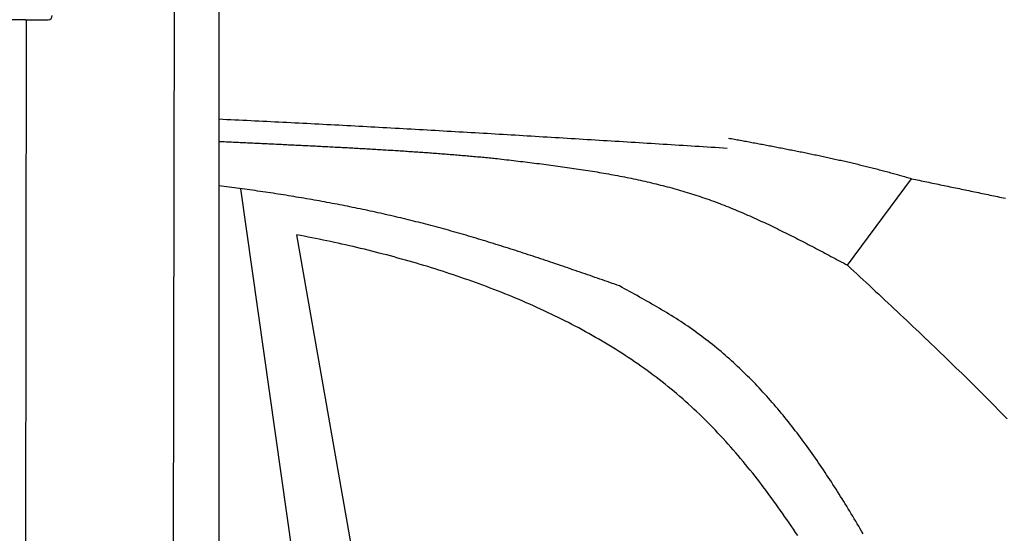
# Model space of a CAD drawing. Extents: x 1073 to 6773, y 6091 to 11716.
# Tile 57 of 78: x 4459 to 5192, y 9490 to 9872. Entities that reach past the tile are written whole.
import ezdxf

# ---------------------------------------------------------------- set-up
doc = ezdxf.new("R2010")
doc.units = 0
doc.layers.get('0').update_dxf_attribs({"linetype": 'CONTINUOUS'})
doc.layers.add('CAR', color=10, linetype='CONTINUOUS')

msp = doc.modelspace()

# ---------------------------------------------------------------- linework, layer by layer
for p, q in [((4574.51, 10106.39), (4571.79, 8191.9)), ((4607.57, 9889.48), (4607.57, 8629.11)), ((4463.57, 9872.48), (4447.57, 9872.48)), ((4463.57, 9872.48), (4447.57, 9872.48)), ((4464.15, 9872.48), (4461.79, 8192.07)), ((4463.57, 9872.48), (4480.57, 9872.48)), ((4463.57, 9872.48), (4480.57, 9872.48))]:
    msp.add_line(p, q)
msp.add_arc((4480.57, 9875.48), 3, 270, 0)
msp.add_arc((4480.57, 9875.48), 3, 270, 0)
at = {"layer": 'CAR'}
for p, q in [((5075.32, 9689.77), (5123.01, 9754.13)), ((4698.65, 9218), (4623.89, 9746.72)), ((4748.34, 9240.61), (4665.48, 9712.36))]:
    msp.add_line(p, q, dxfattribs=at)
for points in [[(4607.57, 9798.6, 0), (4610.54, 9798.46, 0), (4613.52, 9798.32, 0), (4616.5, 9798.18, 0), (4619.48, 9798.04, 0), (4622.46, 9797.89, 0), (4625.44, 9797.75, 0), (4628.42, 9797.61, 0), (4631.4, 9797.46, 0), (4634.38, 9797.32, 0), (4637.35, 9797.17, 0), (4640.33, 9797.02, 0), (4643.31, 9796.88, 0), (4646.29, 9796.73, 0), (4649.27, 9796.58, 0), (4652.25, 9796.43, 0), (4655.23, 9796.28, 0), (4658.21, 9796.13, 0), (4661.18, 9795.98, 0), (4664.16, 9795.83, 0), (4667.14, 9795.67, 0), (4670.12, 9795.52, 0), (4673.1, 9795.37, 0), (4676.08, 9795.21, 0), (4679.06, 9795.06, 0), (4682.04, 9794.9, 0), (4685.01, 9794.75, 0), (4687.99, 9794.59, 0), (4690.97, 9794.43, 0), (4693.95, 9794.27, 0), (4696.93, 9794.12, 0), (4699.91, 9793.96, 0), (4702.89, 9793.8, 0), (4705.87, 9793.64, 0), (4708.84, 9793.48, 0), (4711.82, 9793.31, 0), (4714.8, 9793.15, 0), (4717.78, 9792.99, 0), (4720.76, 9792.83, 0), (4723.74, 9792.66, 0), (4726.72, 9792.5, 0), (4729.69, 9792.34, 0), (4732.67, 9792.17, 0), (4735.65, 9792.01, 0), (4738.63, 9791.84, 0), (4741.61, 9791.67, 0), (4744.59, 9791.51, 0), (4747.56, 9791.34, 0), (4750.54, 9791.17, 0), (4753.52, 9791, 0), (4756.5, 9790.84, 0), (4759.48, 9790.67, 0), (4762.46, 9790.5, 0), (4765.44, 9790.33, 0), (4768.41, 9790.16, 0), (4771.39, 9789.99, 0), (4774.37, 9789.82, 0), (4777.35, 9789.64, 0), (4780.33, 9789.47, 0), (4783.31, 9789.3, 0), (4786.28, 9789.13, 0), (4789.26, 9788.95, 0), (4792.24, 9788.78, 0), (4795.22, 9788.61, 0), (4798.2, 9788.43, 0), (4801.18, 9788.26, 0), (4804.15, 9788.08, 0), (4807.13, 9787.91, 0), (4810.11, 9787.73, 0), (4813.09, 9787.55, 0), (4816.07, 9787.38, 0), (4819.05, 9787.2, 0), (4822.02, 9787.02, 0), (4825, 9786.85, 0), (4827.98, 9786.67, 0), (4830.96, 9786.49, 0), (4833.94, 9786.31, 0), (4836.92, 9786.13, 0), (4839.89, 9785.96, 0), (4842.87, 9785.78, 0), (4845.85, 9785.6, 0), (4848.83, 9785.42, 0), (4851.81, 9785.24, 0), (4854.79, 9785.06, 0), (4857.76, 9784.88, 0), (4860.74, 9784.7, 0), (4863.72, 9784.51, 0), (4866.7, 9784.33, 0), (4869.68, 9784.15, 0), (4872.65, 9783.97, 0), (4875.63, 9783.79, 0), (4878.61, 9783.61, 0), (4881.59, 9783.42, 0), (4884.57, 9783.24, 0), (4887.55, 9783.06, 0), (4890.52, 9782.88, 0), (4893.5, 9782.69, 0), (4896.48, 9782.51, 0), (4899.46, 9782.33, 0), (4902.44, 9782.14, 0), (4905.42, 9781.96, 0), (4908.39, 9781.78, 0), (4911.37, 9781.59, 0), (4914.35, 9781.41, 0), (4917.33, 9781.22, 0), (4920.31, 9781.04, 0), (4923.28, 9780.85, 0), (4926.26, 9780.67, 0), (4929.24, 9780.48, 0), (4932.22, 9780.3, 0), (4935.2, 9780.11, 0), (4938.18, 9779.93, 0), (4941.15, 9779.74, 0), (4944.13, 9779.56, 0), (4947.11, 9779.37, 0), (4950.09, 9779.19, 0), (4953.07, 9779, 0), (4956.04, 9778.82, 0), (4959.02, 9778.63, 0), (4962, 9778.44, 0), (4964.98, 9778.26, 0), (4967.96, 9778.07, 0), (4970.94, 9777.89, 0), (4973.91, 9777.7, 0), (4976.89, 9777.51, 0), (4979.87, 9777.33, 0), (4982.85, 9777.14, 0), (4985.83, 9776.96, 0)], [(4607.57, 9781.95, 0), (4608.9, 9781.89, 0), (4610.23, 9781.82, 0), (4611.56, 9781.76, 0), (4612.89, 9781.69, 0), (4614.22, 9781.63, 0), (4615.55, 9781.57, 0), (4616.88, 9781.5, 0), (4618.21, 9781.44, 0), (4619.54, 9781.37, 0), (4620.87, 9781.31, 0), (4622.2, 9781.25, 0), (4623.53, 9781.18, 0), (4624.87, 9781.12, 0), (4626.2, 9781.06, 0), (4627.53, 9780.99, 0), (4628.86, 9780.93, 0), (4630.19, 9780.86, 0), (4631.52, 9780.8, 0), (4632.86, 9780.74, 0), (4634.19, 9780.67, 0), (4635.52, 9780.61, 0), (4636.85, 9780.55, 0), (4638.18, 9780.48, 0), (4639.52, 9780.42, 0), (4640.85, 9780.36, 0), (4642.18, 9780.29, 0), (4643.51, 9780.23, 0), (4644.84, 9780.16, 0), (4646.18, 9780.1, 0), (4647.51, 9780.04, 0), (4648.84, 9779.97, 0), (4650.17, 9779.91, 0), (4651.5, 9779.85, 0), (4652.84, 9779.78, 0), (4654.17, 9779.72, 0), (4655.5, 9779.65, 0), (4656.83, 9779.59, 0), (4658.16, 9779.53, 0), (4659.49, 9779.46, 0), (4660.83, 9779.4, 0), (4662.16, 9779.33, 0), (4663.49, 9779.27, 0), (4664.82, 9779.2, 0), (4666.15, 9779.14, 0), (4667.48, 9779.07, 0), (4668.81, 9779.01, 0), (4670.14, 9778.94, 0), (4671.47, 9778.88, 0), (4672.8, 9778.81, 0), (4674.12, 9778.74, 0), (4675.45, 9778.68, 0), (4676.78, 9778.61, 0), (4678.11, 9778.55, 0), (4679.44, 9778.48, 0), (4680.76, 9778.41, 0), (4682.09, 9778.35, 0), (4683.42, 9778.28, 0), (4684.74, 9778.21, 0), (4686.07, 9778.14, 0), (4687.4, 9778.08, 0), (4688.72, 9778.01, 0), (4690.05, 9777.94, 0), (4691.37, 9777.87, 0), (4692.69, 9777.8, 0), (4694.02, 9777.73, 0), (4695.34, 9777.66, 0), (4696.66, 9777.59, 0), (4697.98, 9777.52, 0), (4699.31, 9777.45, 0), (4700.63, 9777.38, 0), (4701.95, 9777.31, 0), (4703.27, 9777.24, 0), (4704.59, 9777.17, 0), (4705.91, 9777.1, 0), (4707.22, 9777.02, 0), (4708.54, 9776.95, 0), (4709.86, 9776.88, 0), (4711.18, 9776.81, 0), (4712.49, 9776.73, 0), (4713.81, 9776.66, 0), (4715.12, 9776.58, 0), (4716.44, 9776.51, 0), (4717.75, 9776.43, 0), (4719.06, 9776.36, 0), (4720.37, 9776.28, 0), (4721.69, 9776.21, 0), (4723, 9776.13, 0), (4724.31, 9776.05, 0), (4725.61, 9775.97, 0), (4726.92, 9775.9, 0), (4728.23, 9775.82, 0), (4729.54, 9775.74, 0), (4730.84, 9775.66, 0), (4732.15, 9775.58, 0), (4733.45, 9775.5, 0), (4734.76, 9775.42, 0), (4736.06, 9775.34, 0), (4737.36, 9775.26, 0), (4738.66, 9775.18, 0), (4739.96, 9775.09, 0), (4741.26, 9775.01, 0), (4742.56, 9774.93, 0), (4743.86, 9774.84, 0), (4745.16, 9774.76, 0), (4746.45, 9774.67, 0), (4747.75, 9774.59, 0), (4749.04, 9774.5, 0), (4750.34, 9774.41, 0), (4751.63, 9774.33, 0), (4752.92, 9774.24, 0), (4754.21, 9774.15, 0), (4755.5, 9774.06, 0), (4756.79, 9773.97, 0), (4758.07, 9773.88, 0), (4759.36, 9773.79, 0), (4760.64, 9773.7, 0), (4761.93, 9773.61, 0), (4763.21, 9773.52, 0), (4764.49, 9773.42, 0), (4765.77, 9773.33, 0), (4767.05, 9773.23, 0), (4768.33, 9773.14, 0), (4769.61, 9773.04, 0), (4770.89, 9772.95, 0), (4772.16, 9772.85, 0), (4773.44, 9772.75, 0), (4774.71, 9772.66, 0), (4775.98, 9772.56, 0), (4777.25, 9772.46, 0), (4778.52, 9772.36, 0), (4779.79, 9772.26, 0), (4781.06, 9772.15, 0), (4782.32, 9772.05, 0), (4783.59, 9771.95, 0), (4784.85, 9771.85, 0), (4786.11, 9771.74, 0), (4787.37, 9771.64, 0), (4788.63, 9771.53, 0), (4789.89, 9771.42, 0), (4791.14, 9771.32, 0), (4792.4, 9771.21, 0), (4793.65, 9771.1, 0), (4794.91, 9770.99, 0), (4796.16, 9770.88, 0), (4797.41, 9770.77, 0), (4798.65, 9770.66, 0), (4799.9, 9770.54, 0), (4801.15, 9770.43, 0), (4802.39, 9770.31, 0), (4803.63, 9770.2, 0), (4804.88, 9770.08, 0), (4806.12, 9769.97, 0), (4807.35, 9769.85, 0), (4808.59, 9769.73, 0), (4809.83, 9769.61, 0), (4811.06, 9769.49, 0), (4812.29, 9769.37, 0), (4813.52, 9769.25, 0), (4814.75, 9769.12, 0)], [(4986.77, 9784.39, 0), (4987.87, 9784.18, 0), (4988.96, 9783.98, 0), (4990.05, 9783.78, 0), (4991.14, 9783.58, 0), (4992.23, 9783.38, 0), (4993.33, 9783.18, 0), (4994.42, 9782.97, 0), (4995.51, 9782.77, 0), (4996.6, 9782.57, 0), (4997.69, 9782.37, 0), (4998.78, 9782.16, 0), (4999.87, 9781.96, 0), (5000.97, 9781.76, 0), (5002.06, 9781.56, 0), (5003.15, 9781.35, 0), (5004.24, 9781.15, 0), (5005.33, 9780.95, 0), (5006.42, 9780.74, 0), (5007.51, 9780.54, 0), (5008.6, 9780.33, 0), (5009.69, 9780.13, 0), (5010.78, 9779.92, 0), (5011.87, 9779.72, 0), (5012.96, 9779.51, 0), (5014.05, 9779.31, 0), (5015.14, 9779.1, 0), (5016.23, 9778.89, 0), (5017.32, 9778.69, 0), (5018.41, 9778.48, 0), (5019.5, 9778.27, 0), (5020.58, 9778.07, 0), (5021.67, 9777.86, 0), (5022.76, 9777.65, 0), (5023.85, 9777.44, 0), (5024.94, 9777.23, 0), (5026.02, 9777.02, 0), (5027.11, 9776.81, 0), (5028.2, 9776.6, 0), (5029.28, 9776.38, 0), (5030.37, 9776.17, 0), (5031.46, 9775.96, 0), (5032.54, 9775.75, 0), (5033.63, 9775.53, 0), (5034.71, 9775.32, 0), (5035.8, 9775.1, 0), (5036.88, 9774.89, 0), (5037.97, 9774.67, 0), (5039.05, 9774.45, 0), (5040.13, 9774.23, 0), (5041.22, 9774.02, 0), (5042.3, 9773.8, 0), (5043.38, 9773.58, 0), (5044.46, 9773.36, 0), (5045.54, 9773.14, 0), (5046.63, 9772.91, 0), (5047.71, 9772.69, 0), (5048.79, 9772.47, 0), (5049.87, 9772.24, 0), (5050.95, 9772.02, 0), (5052.03, 9771.79, 0), (5053.1, 9771.57, 0), (5054.18, 9771.34, 0), (5055.26, 9771.11, 0), (5056.34, 9770.88, 0), (5057.41, 9770.65, 0), (5058.49, 9770.42, 0), (5059.57, 9770.19, 0), (5060.64, 9769.96, 0), (5061.72, 9769.72, 0), (5062.79, 9769.49, 0), (5063.87, 9769.25, 0), (5064.94, 9769.02, 0), (5066.01, 9768.78, 0), (5067.09, 9768.54, 0), (5068.16, 9768.3, 0), (5069.23, 9768.06, 0), (5070.3, 9767.82, 0), (5071.37, 9767.58, 0), (5072.44, 9767.33, 0), (5073.51, 9767.09, 0), (5074.58, 9766.84, 0), (5075.65, 9766.6, 0), (5076.72, 9766.35, 0), (5077.78, 9766.1, 0), (5078.85, 9765.85, 0), (5079.91, 9765.6, 0), (5080.98, 9765.34, 0), (5082.04, 9765.09, 0), (5083.11, 9764.84, 0), (5084.17, 9764.58, 0), (5085.23, 9764.32, 0), (5086.3, 9764.06, 0), (5087.36, 9763.8, 0), (5088.42, 9763.54, 0), (5089.48, 9763.28, 0), (5090.54, 9763.02, 0), (5091.6, 9762.75, 0), (5092.65, 9762.48, 0), (5093.71, 9762.22, 0), (5094.77, 9761.95, 0), (5095.82, 9761.68, 0), (5096.88, 9761.41, 0), (5097.93, 9761.13, 0), (5098.99, 9760.86, 0), (5100.04, 9760.58, 0), (5101.09, 9760.3, 0), (5102.15, 9760.03, 0), (5103.2, 9759.75, 0), (5104.25, 9759.46, 0), (5105.3, 9759.18, 0), (5106.34, 9758.9, 0), (5107.39, 9758.61, 0), (5108.44, 9758.32, 0), (5109.48, 9758.03, 0), (5110.53, 9757.74, 0), (5111.57, 9757.45, 0), (5112.62, 9757.15, 0), (5113.66, 9756.86, 0), (5114.7, 9756.56, 0), (5115.74, 9756.26, 0), (5116.78, 9755.96, 0), (5117.82, 9755.66, 0), (5118.86, 9755.36, 0), (5119.9, 9755.05, 0), (5120.94, 9754.74, 0), (5121.97, 9754.44, 0), (5123.01, 9754.13, 0)], [(4814.75, 9769.12, 0), (4816.49, 9768.92, 0), (4818.22, 9768.71, 0), (4819.95, 9768.51, 0), (4821.69, 9768.3, 0), (4823.42, 9768.1, 0), (4825.15, 9767.89, 0), (4826.89, 9767.68, 0), (4828.62, 9767.48, 0), (4830.35, 9767.27, 0), (4832.09, 9767.06, 0), (4833.82, 9766.85, 0), (4835.55, 9766.64, 0), (4837.28, 9766.43, 0), (4839.01, 9766.21, 0), (4840.75, 9766, 0), (4842.48, 9765.78, 0), (4844.21, 9765.57, 0), (4845.94, 9765.35, 0), (4847.67, 9765.13, 0), (4849.39, 9764.91, 0), (4851.12, 9764.68, 0), (4852.85, 9764.46, 0), (4854.58, 9764.23, 0), (4856.3, 9764, 0), (4858.03, 9763.77, 0), (4859.75, 9763.54, 0), (4861.48, 9763.31, 0), (4863.2, 9763.07, 0), (4864.92, 9762.83, 0), (4866.65, 9762.59, 0), (4868.37, 9762.34, 0), (4870.09, 9762.09, 0), (4871.81, 9761.84, 0), (4873.53, 9761.59, 0), (4875.24, 9761.33, 0), (4876.96, 9761.07, 0), (4878.67, 9760.81, 0), (4880.39, 9760.55, 0), (4882.1, 9760.28, 0), (4883.82, 9760.01, 0), (4885.53, 9759.73, 0), (4887.24, 9759.45, 0), (4888.95, 9759.17, 0), (4890.65, 9758.88, 0), (4892.36, 9758.59, 0), (4894.07, 9758.3, 0), (4895.77, 9758, 0), (4897.47, 9757.7, 0), (4899.17, 9757.39, 0), (4900.87, 9757.08, 0), (4902.57, 9756.77, 0), (4904.27, 9756.45, 0), (4905.96, 9756.13, 0), (4907.66, 9755.8, 0), (4909.35, 9755.47, 0), (4911.04, 9755.13, 0), (4912.73, 9754.79, 0), (4914.42, 9754.44, 0), (4916.11, 9754.09, 0), (4917.79, 9753.74, 0), (4919.48, 9753.37, 0), (4921.16, 9753.01, 0), (4922.84, 9752.63, 0), (4924.52, 9752.26, 0), (4926.19, 9751.87, 0), (4927.87, 9751.48, 0), (4929.54, 9751.09, 0), (4931.21, 9750.69, 0), (4932.88, 9750.28, 0), (4934.55, 9749.87, 0), (4936.21, 9749.45, 0), (4937.87, 9749.03, 0), (4939.53, 9748.6, 0), (4941.19, 9748.16, 0), (4942.85, 9747.72, 0), (4944.51, 9747.27, 0), (4946.16, 9746.82, 0), (4947.81, 9746.35, 0), (4949.46, 9745.88, 0), (4951.1, 9745.41, 0), (4952.75, 9744.93, 0), (4954.39, 9744.44, 0), (4956.03, 9743.94, 0), (4957.67, 9743.44, 0), (4959.3, 9742.93, 0), (4960.94, 9742.41, 0), (4962.57, 9741.88, 0), (4964.19, 9741.35, 0), (4965.82, 9740.81, 0), (4967.44, 9740.26, 0), (4969.06, 9739.71, 0), (4970.68, 9739.14, 0), (4972.3, 9738.57, 0), (4973.91, 9737.99, 0), (4975.52, 9737.41, 0), (4977.13, 9736.81, 0), (4978.73, 9736.21, 0), (4980.34, 9735.61, 0), (4981.94, 9734.99, 0), (4983.54, 9734.37, 0), (4985.14, 9733.74, 0), (4986.73, 9733.11, 0), (4988.32, 9732.47, 0), (4989.91, 9731.82, 0), (4991.5, 9731.17, 0), (4993.09, 9730.51, 0), (4994.67, 9729.84, 0), (4996.26, 9729.17, 0), (4997.84, 9728.5, 0), (4999.42, 9727.81, 0), (5001, 9727.12, 0), (5002.57, 9726.43, 0), (5004.14, 9725.73, 0), (5005.72, 9725.03, 0), (5007.29, 9724.32, 0), (5008.86, 9723.6, 0), (5010.42, 9722.88, 0), (5011.99, 9722.16, 0), (5013.55, 9721.43, 0), (5015.12, 9720.7, 0), (5016.68, 9719.96, 0), (5018.24, 9719.22, 0), (5019.8, 9718.47, 0), (5021.36, 9717.72, 0), (5022.91, 9716.97, 0), (5024.47, 9716.21, 0), (5026.02, 9715.45, 0), (5027.57, 9714.68, 0), (5029.12, 9713.91, 0), (5030.67, 9713.14, 0), (5032.22, 9712.36, 0), (5033.77, 9711.59, 0), (5035.32, 9710.8, 0), (5036.86, 9710.02, 0), (5038.41, 9709.23, 0), (5039.95, 9708.44, 0), (5041.5, 9707.65, 0), (5043.04, 9706.85, 0), (5044.58, 9706.05, 0), (5046.12, 9705.25, 0), (5047.66, 9704.45, 0), (5049.2, 9703.65, 0), (5050.74, 9702.84, 0), (5052.28, 9702.03, 0), (5053.82, 9701.22, 0), (5055.36, 9700.41, 0), (5056.9, 9699.6, 0), (5058.43, 9698.79, 0), (5059.97, 9697.97, 0), (5061.5, 9697.15, 0), (5063.04, 9696.34, 0), (5064.58, 9695.52, 0), (5066.11, 9694.7, 0), (5067.65, 9693.88, 0), (5069.18, 9693.06, 0), (5070.71, 9692.24, 0), (5072.25, 9691.41, 0), (5073.78, 9690.59, 0), (5075.32, 9689.77, 0)], [(5123.01, 9754.13, 0), (5124.43, 9753.83, 0), (5125.85, 9753.53, 0), (5127.27, 9753.24, 0), (5128.69, 9752.94, 0), (5130.11, 9752.65, 0), (5131.53, 9752.35, 0), (5132.95, 9752.06, 0), (5134.37, 9751.76, 0), (5135.79, 9751.46, 0), (5137.21, 9751.17, 0), (5138.63, 9750.87, 0), (5140.05, 9750.58, 0), (5141.47, 9750.28, 0), (5142.9, 9749.99, 0), (5144.32, 9749.69, 0), (5145.74, 9749.39, 0), (5147.16, 9749.1, 0), (5148.58, 9748.8, 0), (5150, 9748.51, 0), (5151.43, 9748.21, 0), (5152.85, 9747.91, 0), (5154.27, 9747.62, 0), (5155.69, 9747.32, 0), (5157.11, 9747.03, 0), (5158.54, 9746.73, 0), (5159.96, 9746.43, 0), (5161.38, 9746.14, 0), (5162.81, 9745.84, 0), (5164.23, 9745.54, 0), (5165.66, 9745.25, 0), (5167.08, 9744.95, 0), (5168.5, 9744.65, 0), (5169.93, 9744.36, 0), (5171.35, 9744.06, 0), (5172.78, 9743.76, 0), (5174.21, 9743.47, 0), (5175.63, 9743.17, 0), (5177.06, 9742.87, 0), (5178.49, 9742.58, 0), (5179.91, 9742.28, 0), (5181.34, 9741.98, 0), (5182.77, 9741.69, 0), (5184.2, 9741.39, 0), (5185.62, 9741.09, 0), (5187.05, 9740.79, 0), (5188.48, 9740.5, 0), (5189.91, 9740.2, 0), (5191.34, 9739.9, 0), (5192.77, 9739.6, 0)], [(4905.77, 9674.32, 0), (4903.94, 9674.96, 0), (4902.1, 9675.6, 0), (4900.27, 9676.24, 0), (4898.43, 9676.88, 0), (4896.59, 9677.52, 0), (4894.76, 9678.16, 0), (4892.92, 9678.8, 0), (4891.09, 9679.44, 0), (4889.25, 9680.08, 0), (4887.42, 9680.72, 0), (4885.58, 9681.36, 0), (4883.75, 9681.99, 0), (4881.91, 9682.63, 0), (4880.07, 9683.26, 0), (4878.24, 9683.9, 0), (4876.4, 9684.53, 0), (4874.56, 9685.17, 0), (4872.73, 9685.8, 0), (4870.89, 9686.43, 0), (4869.05, 9687.06, 0), (4867.21, 9687.69, 0), (4865.38, 9688.32, 0), (4863.54, 9688.95, 0), (4861.7, 9689.58, 0), (4859.86, 9690.2, 0), (4858.02, 9690.83, 0), (4856.18, 9691.45, 0), (4854.34, 9692.07, 0), (4852.5, 9692.69, 0), (4850.66, 9693.31, 0), (4848.82, 9693.92, 0), (4846.98, 9694.54, 0), (4845.14, 9695.15, 0), (4843.29, 9695.77, 0), (4841.45, 9696.38, 0), (4839.61, 9696.98, 0), (4837.77, 9697.59, 0), (4835.92, 9698.2, 0), (4834.08, 9698.8, 0), (4832.23, 9699.4, 0), (4830.39, 9700, 0), (4828.54, 9700.59, 0), (4826.7, 9701.19, 0), (4824.85, 9701.78, 0), (4823, 9702.37, 0), (4821.15, 9702.96, 0), (4819.31, 9703.54, 0), (4817.46, 9704.13, 0), (4815.61, 9704.71, 0), (4813.76, 9705.28, 0), (4811.91, 9705.86, 0), (4810.06, 9706.43, 0), (4808.2, 9707, 0), (4806.35, 9707.57, 0), (4804.5, 9708.14, 0), (4802.64, 9708.7, 0), (4800.79, 9709.26, 0), (4798.93, 9709.81, 0), (4797.08, 9710.37, 0), (4795.22, 9710.92, 0), (4793.36, 9711.46, 0), (4791.51, 9712.01, 0), (4789.65, 9712.55, 0), (4787.79, 9713.08, 0), (4785.93, 9713.62, 0), (4784.07, 9714.15, 0), (4782.2, 9714.68, 0), (4780.34, 9715.2, 0), (4778.48, 9715.72, 0), (4776.61, 9716.24, 0), (4774.75, 9716.75, 0), (4772.88, 9717.26, 0), (4771.01, 9717.77, 0), (4769.14, 9718.27, 0), (4767.28, 9718.77, 0), (4765.41, 9719.26, 0), (4763.53, 9719.76, 0), (4761.66, 9720.24, 0), (4759.79, 9720.73, 0), (4757.92, 9721.21, 0), (4756.04, 9721.68, 0), (4754.17, 9722.15, 0), (4752.29, 9722.62, 0), (4750.41, 9723.09, 0), (4748.54, 9723.55, 0), (4746.66, 9724.01, 0), (4744.78, 9724.46, 0), (4742.9, 9724.91, 0), (4741.02, 9725.36, 0), (4739.13, 9725.8, 0), (4737.25, 9726.24, 0), (4735.37, 9726.68, 0), (4733.48, 9727.11, 0), (4731.6, 9727.54, 0), (4729.71, 9727.97, 0), (4727.83, 9728.39, 0), (4725.94, 9728.81, 0), (4724.05, 9729.23, 0), (4722.16, 9729.64, 0), (4720.27, 9730.05, 0), (4718.38, 9730.45, 0), (4716.49, 9730.86, 0), (4714.6, 9731.26, 0), (4712.7, 9731.65, 0), (4710.81, 9732.04, 0), (4708.91, 9732.43, 0), (4707.02, 9732.82, 0), (4705.12, 9733.2, 0), (4703.23, 9733.58, 0), (4701.33, 9733.96, 0), (4699.43, 9734.33, 0), (4697.53, 9734.7, 0), (4695.63, 9735.07, 0), (4693.73, 9735.43, 0), (4691.83, 9735.79, 0), (4689.93, 9736.15, 0), (4688.03, 9736.5, 0), (4686.12, 9736.85, 0), (4684.22, 9737.2, 0), (4682.31, 9737.55, 0), (4680.41, 9737.89, 0), (4678.5, 9738.23, 0), (4676.6, 9738.57, 0), (4674.69, 9738.9, 0), (4672.78, 9739.23, 0), (4670.87, 9739.56, 0), (4668.96, 9739.88, 0), (4667.05, 9740.2, 0), (4665.14, 9740.52, 0), (4663.23, 9740.84, 0), (4661.32, 9741.15, 0), (4659.41, 9741.46, 0), (4657.5, 9741.77, 0), (4655.58, 9742.07, 0), (4653.67, 9742.38, 0), (4651.75, 9742.67, 0), (4649.84, 9742.97, 0), (4647.92, 9743.27, 0), (4646.01, 9743.56, 0), (4644.09, 9743.85, 0), (4642.17, 9744.13, 0), (4640.25, 9744.41, 0), (4638.34, 9744.69, 0), (4636.42, 9744.97, 0), (4634.5, 9745.25, 0), (4632.58, 9745.52, 0), (4630.66, 9745.79, 0), (4628.73, 9746.06, 0), (4626.81, 9746.32, 0), (4624.89, 9746.59, 0), (4622.97, 9746.85, 0), (4621.04, 9747.11, 0), (4619.12, 9747.36, 0), (4617.19, 9747.61, 0), (4615.27, 9747.86, 0), (4613.34, 9748.11, 0), (4611.42, 9748.36, 0), (4609.49, 9748.6, 0), (4607.57, 9748.84, 0)], [(5038.26, 9488.58, 0), (5036.66, 9490.97, 0), (5035.06, 9493.36, 0), (5033.44, 9495.74, 0), (5031.82, 9498.12, 0), (5030.2, 9500.48, 0), (5028.56, 9502.84, 0), (5026.92, 9505.19, 0), (5025.27, 9507.53, 0), (5023.61, 9509.86, 0), (5021.94, 9512.19, 0), (5020.27, 9514.5, 0), (5018.59, 9516.81, 0), (5016.89, 9519.11, 0), (5015.19, 9521.4, 0), (5013.48, 9523.67, 0), (5011.76, 9525.94, 0), (5010.03, 9528.2, 0), (5008.29, 9530.45, 0), (5006.54, 9532.69, 0), (5004.78, 9534.91, 0), (5003.01, 9537.13, 0), (5001.23, 9539.34, 0), (4999.44, 9541.53, 0), (4997.63, 9543.71, 0), (4995.82, 9545.88, 0), (4993.99, 9548.04, 0), (4992.16, 9550.19, 0), (4990.31, 9552.32, 0), (4988.45, 9554.45, 0), (4986.57, 9556.56, 0), (4984.69, 9558.65, 0), (4982.79, 9560.74, 0), (4980.88, 9562.81, 0), (4978.96, 9564.87, 0), (4977.02, 9566.91, 0), (4975.07, 9568.94, 0), (4973.11, 9570.95, 0), (4971.13, 9572.96, 0), (4969.14, 9574.94, 0), (4967.13, 9576.92, 0), (4965.12, 9578.87, 0), (4963.08, 9580.82, 0), (4961.03, 9582.74, 0), (4958.97, 9584.65, 0), (4956.89, 9586.55, 0), (4954.8, 9588.43, 0), (4952.69, 9590.3, 0), (4950.57, 9592.14, 0), (4948.42, 9593.98, 0), (4946.27, 9595.79, 0), (4944.1, 9597.59, 0), (4941.91, 9599.37, 0), (4939.71, 9601.14, 0), (4937.49, 9602.89, 0), (4935.26, 9604.62, 0), (4933.02, 9606.34, 0), (4930.76, 9608.05, 0), (4928.49, 9609.73, 0), (4926.2, 9611.41, 0), (4923.9, 9613.06, 0), (4921.58, 9614.7, 0), (4919.26, 9616.33, 0), (4916.92, 9617.94, 0), (4914.56, 9619.53, 0), (4912.2, 9621.11, 0), (4909.82, 9622.68, 0), (4907.43, 9624.23, 0), (4905.03, 9625.76, 0), (4902.61, 9627.28, 0), (4900.19, 9628.78, 0), (4897.75, 9630.28, 0), (4895.3, 9631.75, 0), (4892.84, 9633.21, 0), (4890.37, 9634.66, 0), (4887.89, 9636.09, 0), (4885.4, 9637.51, 0), (4882.9, 9638.91, 0), (4880.39, 9640.3, 0), (4877.86, 9641.68, 0), (4875.33, 9643.04, 0), (4872.79, 9644.39, 0), (4870.24, 9645.72, 0), (4867.68, 9647.04, 0), (4865.12, 9648.35, 0), (4862.54, 9649.64, 0), (4859.96, 9650.92, 0), (4857.36, 9652.19, 0), (4854.76, 9653.44, 0), (4852.15, 9654.68, 0), (4849.54, 9655.91, 0), (4846.91, 9657.13, 0), (4844.28, 9658.33, 0), (4841.64, 9659.51, 0), (4839, 9660.69, 0), (4836.34, 9661.85, 0), (4833.69, 9663, 0), (4831.02, 9664.14, 0), (4828.35, 9665.26, 0), (4825.67, 9666.37, 0), (4822.99, 9667.47, 0), (4820.3, 9668.56, 0), (4817.61, 9669.64, 0), (4814.91, 9670.7, 0), (4812.21, 9671.75, 0), (4809.5, 9672.79, 0), (4806.79, 9673.82, 0), (4804.07, 9674.83, 0), (4801.35, 9675.84, 0), (4798.63, 9676.83, 0), (4795.9, 9677.81, 0), (4793.17, 9678.78, 0), (4790.43, 9679.74, 0), (4787.69, 9680.68, 0), (4784.95, 9681.62, 0), (4782.21, 9682.54, 0), (4779.46, 9683.46, 0), (4776.71, 9684.36, 0), (4773.96, 9685.25, 0), (4771.21, 9686.13, 0), (4768.46, 9687, 0), (4765.7, 9687.86, 0), (4762.94, 9688.71, 0), (4760.18, 9689.55, 0), (4757.42, 9690.37, 0), (4754.66, 9691.19, 0), (4751.89, 9692, 0), (4749.13, 9692.79, 0), (4746.36, 9693.58, 0), (4743.59, 9694.36, 0), (4740.82, 9695.12, 0), (4738.05, 9695.88, 0), (4735.28, 9696.63, 0), (4732.5, 9697.37, 0), (4729.72, 9698.09, 0), (4726.95, 9698.81, 0), (4724.17, 9699.52, 0), (4721.38, 9700.22, 0), (4718.6, 9700.91, 0), (4715.82, 9701.59, 0), (4713.03, 9702.26, 0), (4710.25, 9702.92, 0), (4707.46, 9703.58, 0), (4704.67, 9704.22, 0), (4701.88, 9704.86, 0), (4699.09, 9705.49, 0), (4696.29, 9706.1, 0), (4693.5, 9706.71, 0), (4690.7, 9707.32, 0), (4687.9, 9707.91, 0), (4685.11, 9708.49, 0), (4682.31, 9709.07, 0), (4679.5, 9709.64, 0), (4676.7, 9710.2, 0), (4673.9, 9710.75, 0), (4671.09, 9711.29, 0), (4668.29, 9711.83, 0), (4665.48, 9712.36, 0)], [(5075.32, 9689.77, 0), (5077.64, 9687.61, 0), (5079.97, 9685.45, 0), (5082.29, 9683.28, 0), (5084.61, 9681.12, 0), (5086.94, 9678.95, 0), (5089.26, 9676.79, 0), (5091.58, 9674.63, 0), (5093.9, 9672.46, 0), (5096.23, 9670.29, 0), (5098.55, 9668.13, 0), (5100.87, 9665.96, 0), (5103.18, 9663.79, 0), (5105.5, 9661.62, 0), (5107.82, 9659.45, 0), (5110.13, 9657.28, 0), (5112.44, 9655.11, 0), (5114.76, 9652.94, 0), (5117.07, 9650.76, 0), (5119.38, 9648.58, 0), (5121.68, 9646.41, 0), (5123.99, 9644.23, 0), (5126.29, 9642.05, 0), (5128.59, 9639.86, 0), (5130.89, 9637.68, 0), (5133.19, 9635.49, 0), (5135.48, 9633.3, 0), (5137.77, 9631.11, 0), (5140.06, 9628.92, 0), (5142.35, 9626.73, 0), (5144.63, 9624.53, 0), (5146.92, 9622.33, 0), (5149.2, 9620.13, 0), (5151.47, 9617.93, 0), (5153.74, 9615.72, 0), (5156.01, 9613.51, 0), (5158.28, 9611.3, 0), (5160.54, 9609.08, 0), (5162.8, 9606.87, 0), (5165.06, 9604.65, 0), (5167.31, 9602.42, 0), (5169.56, 9600.2, 0), (5171.8, 9597.97, 0), (5174.05, 9595.73, 0), (5176.28, 9593.5, 0), (5178.52, 9591.26, 0), (5180.75, 9589.01, 0), (5182.97, 9586.77, 0), (5185.19, 9584.52, 0), (5187.41, 9582.26, 0), (5189.62, 9580, 0), (5191.83, 9577.74, 0), (5194.03, 9575.48, 0)], [(5086.93, 9489.92, 0), (5085.84, 9491.8, 0), (5084.74, 9493.67, 0), (5083.64, 9495.53, 0), (5082.54, 9497.4, 0), (5081.44, 9499.25, 0), (5080.33, 9501.11, 0), (5079.22, 9502.96, 0), (5078.11, 9504.81, 0), (5076.99, 9506.66, 0), (5075.87, 9508.5, 0), (5074.75, 9510.34, 0), (5073.63, 9512.17, 0), (5072.49, 9514, 0), (5071.36, 9515.83, 0), (5070.22, 9517.65, 0), (5069.08, 9519.47, 0), (5067.94, 9521.28, 0), (5066.79, 9523.09, 0), (5065.63, 9524.89, 0), (5064.47, 9526.69, 0), (5063.31, 9528.49, 0), (5062.15, 9530.28, 0), (5060.97, 9532.06, 0), (5059.8, 9533.84, 0), (5058.62, 9535.61, 0), (5057.43, 9537.38, 0), (5056.25, 9539.15, 0), (5055.05, 9540.91, 0), (5053.85, 9542.66, 0), (5052.65, 9544.41, 0), (5051.44, 9546.15, 0), (5050.22, 9547.89, 0), (5049, 9549.62, 0), (5047.78, 9551.34, 0), (5046.55, 9553.06, 0), (5045.31, 9554.77, 0), (5044.07, 9556.48, 0), (5042.83, 9558.18, 0), (5041.57, 9559.87, 0), (5040.31, 9561.56, 0), (5039.05, 9563.24, 0), (5037.78, 9564.92, 0), (5036.5, 9566.58, 0), (5035.22, 9568.25, 0), (5033.93, 9569.9, 0), (5032.64, 9571.55, 0), (5031.34, 9573.19, 0), (5030.03, 9574.82, 0), (5028.72, 9576.45, 0), (5027.4, 9578.06, 0), (5026.07, 9579.68, 0), (5024.74, 9581.28, 0), (5023.4, 9582.88, 0), (5022.05, 9584.46, 0), (5020.69, 9586.04, 0), (5019.33, 9587.62, 0), (5017.96, 9589.18, 0), (5016.59, 9590.74, 0), (5015.21, 9592.29, 0), (5013.82, 9593.83, 0), (5012.42, 9595.36, 0), (5011.01, 9596.89, 0), (5009.6, 9598.4, 0), (5008.18, 9599.91, 0), (5006.75, 9601.41, 0), (5005.32, 9602.9, 0), (5003.87, 9604.38, 0), (5002.42, 9605.85, 0), (5000.96, 9607.31, 0), (4999.49, 9608.77, 0), (4998.02, 9610.21, 0), (4996.53, 9611.65, 0), (4995.04, 9613.08, 0), (4993.54, 9614.49, 0), (4992.03, 9615.9, 0), (4990.51, 9617.3, 0), (4988.98, 9618.69, 0), (4987.44, 9620.07, 0), (4985.9, 9621.43, 0), (4984.35, 9622.79, 0), (4982.78, 9624.14, 0), (4981.21, 9625.48, 0), (4979.63, 9626.81, 0), (4978.04, 9628.13, 0), (4976.44, 9629.44, 0), (4974.83, 9630.73, 0), (4973.21, 9632.02, 0), (4971.58, 9633.3, 0), (4969.95, 9634.56, 0), (4968.3, 9635.82, 0), (4966.64, 9637.06, 0), (4964.97, 9638.29, 0), (4963.3, 9639.52, 0), (4961.61, 9640.73, 0), (4959.91, 9641.93, 0), (4958.21, 9643.11, 0), (4956.49, 9644.29, 0), (4954.76, 9645.46, 0), (4953.03, 9646.61, 0), (4951.28, 9647.76, 0), (4949.53, 9648.9, 0), (4947.77, 9650.02, 0), (4946, 9651.14, 0), (4944.22, 9652.25, 0), (4942.43, 9653.36, 0), (4940.64, 9654.45, 0), (4938.85, 9655.54, 0), (4937.04, 9656.62, 0), (4935.23, 9657.69, 0), (4933.42, 9658.76, 0), (4931.6, 9659.83, 0), (4929.77, 9660.88, 0), (4927.94, 9661.94, 0), (4926.11, 9662.98, 0), (4924.27, 9664.03, 0), (4922.43, 9665.07, 0), (4920.59, 9666.1, 0), (4918.74, 9667.14, 0), (4916.89, 9668.17, 0), (4915.04, 9669.2, 0), (4913.19, 9670.22, 0), (4911.34, 9671.25, 0), (4909.48, 9672.27, 0), (4907.63, 9673.3, 0), (4905.77, 9674.32, 0)]]:
    msp.add_polyline3d(points, dxfattribs=at)

doc.saveas('drawing.dxf')
